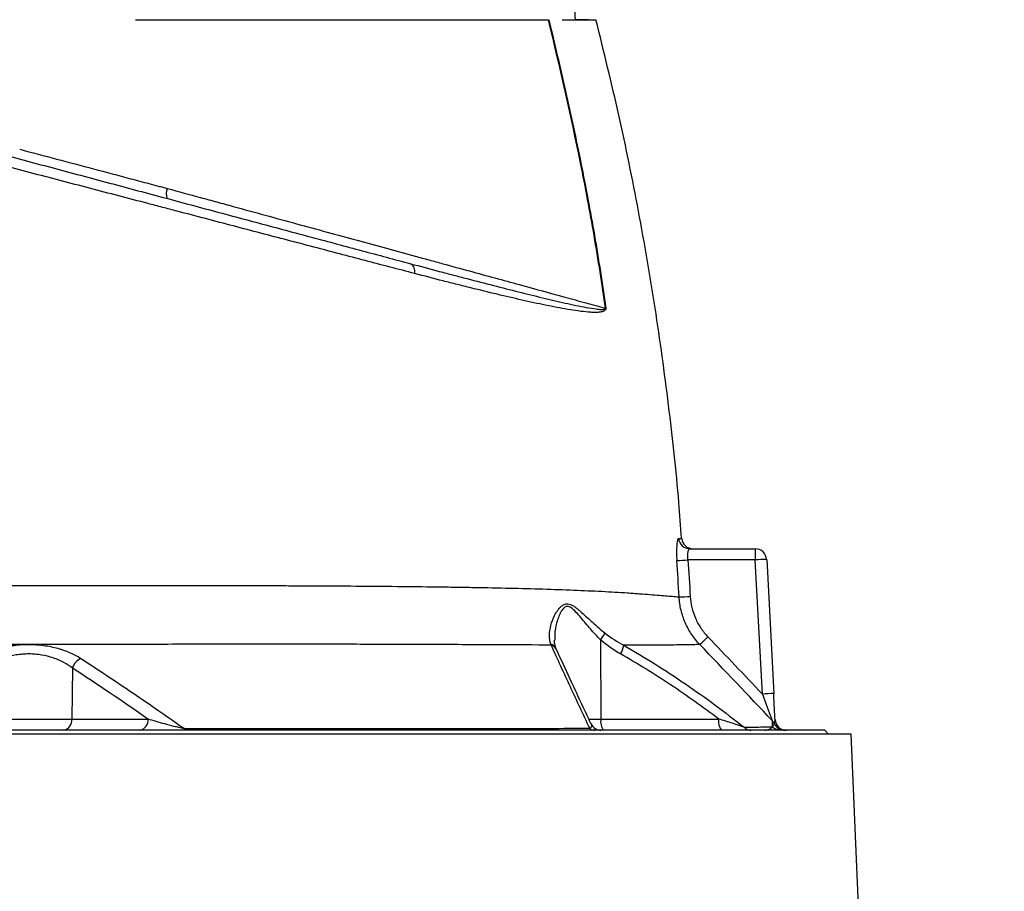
# Model space of a CAD drawing. Header units: millimetres. Extents: x 662 to 1402, y 655 to 2770.
# Tile 12 of 13: x 1100 to 1360, y 2241 to 2472. Entities that reach past the tile are written whole.
import ezdxf

# ---------------------------------------------------------------- set-up
doc = ezdxf.new("R2010")
doc.units = ezdxf.units.MM

msp = doc.modelspace()

# ---------------------------------------------------------------- linework, layer by layer
at = {"color": 7, "linetype": 'Continuous', "lineweight": 25}
for p, q in [((1277.17, 2331.99), (1294.49, 2331.99)), ((1294.49, 2331.99), (1294.49, 2329.04)), ((1294.49, 2329.04), (1276.67, 2329.04)), ((1296.35, 2293.56), (1294.49, 2329.04)), ((1297.49, 2329.15), (1299.35, 2293.66)), ((1253.54, 2307.91), (1253.63, 2286.94)), ((1113.85, 2300.44), (1113.69, 2286.94)), ((1090.99, 2286.94), (1113.69, 2286.94)), ((1113.69, 2286.94), (1133.84, 2286.94)), ((1253.63, 2286.94), (1284.8, 2286.94)), ((1312.84, 2283.99), (891.84, 2283.99)), ((1313.84, 2282.99), (1312.84, 2283.99)), ((1319.84, 2282.99), (884.83, 2282.99)), ((1360.34, 1320.99), (1319.84, 2282.99))]:
    msp.add_line(p, q, dxfattribs=at)
at = {"color": 8, "linetype": 'Continuous', "lineweight": 25}
msp.add_line((1250.36, 2286.94), (1253.63, 2286.94), dxfattribs=at)
at = {"color": 7, "linetype": 'Continuous', "lineweight": 25, "flags": 128}
msp.add_lwpolyline([(1143.8, 2283.99), (1143.75, 2284), (1143.71, 2284.02), (1143.67, 2284.05), (1143.63, 2284.1), (1143.59, 2284.16), (1143.55, 2284.23), (1143.52, 2284.31), (1143.48, 2284.41)], dxfattribs=at)
at = {"color": 7, "linetype": 'Continuous', "lineweight": 25}
for centre, radius, start, end in [((1142.57, 2425.79), 3.89, 156.8322, 196.306), ((1202.17, 2405.47), 2.26, 343.6903, 60.3774), ((1255.8, 2384.19), 11.51, 94.3944, 94.8726), ((1277.18, 2334.98), 2.99, 184.1611, 269.7904), ((1278.03, 2334.99), 3, 184.385, 269.5595), ((1294.49, 2328.99), 3, 3, 90), ((1271.86, 2391.24), 62.38, 271.7129, 274.42), ((1297.49, 2286.12), 43.03, 90.0042, 93.997), ((1273.2, 2381.61), 62.35, 271.0321, 273.7409), ((1247.7, 2312.95), 7.72, 319.1807, 335.2748), ((1229.26, 2362.72), 75.49, 312.0371, 314.2712), ((1253.74, 2307.29), 5.99, 328.6391, 352.0229), ((1117.82, 2299.18), 4.16, 114.3492, 162.3403), ((1299.35, 2250.64), 43.03, 90.0042, 93.997), ((1111.05, 2286.6), 2.66, 281.2255, 7.3001), ((1131.2, 2286.6), 2.66, 281.2255, 7.3001), ((1257.05, 2286.26), 3.48, 168.8058, 220.7047), ((1288.22, 2286.26), 3.48, 168.8058, 220.7047), ((1302.7, 2286.99), 3, 183, 270), ((1251.98, 2285.85), 1.86, 226.2499, 268.9056), ((1253.74, 2286.99), 3, 204.8653, 269.9998), ((1293.44, 2286.76), 2.77, 225.6315, 269.7583), ((1296.85, 2284.4), 2.98, 25.894, 43.8328), ((1301.18, 2286.94), 2.95, 223.5048, 269.9325), ((1302.23, 2286.99), 3, 205.521, 269.9833)]:
    msp.add_arc(centre, radius, start, end, dxfattribs=at)
at = {"color": 8, "linetype": 'Continuous', "lineweight": 25}
for centre, radius, start, end in [((1239.8, 2304.56), 2.25, 25.0271, 74.0377), ((1239.87, 2304.33), 2.27, 25.5986, 74.2641)]:
    msp.add_arc(centre, radius, start, end, dxfattribs=at)
at = {"color": 7, "linetype": 'Continuous', "lineweight": 25}
for points, knots in [([(1246.92, 2471.99), (1246.77, 2474.54), (1246.61, 2477.08), (1246.25, 2482.17), (1246.04, 2484.72), (1245.68, 2488.53), (1245.55, 2489.8), (1245.27, 2492.33), (1245.11, 2493.6), (1244.84, 2495.49), (1244.74, 2496.12), (1244.52, 2497.38), (1244.4, 2498.01), (1244.2, 2498.94), (1244.13, 2499.25), (1243.97, 2499.87), (1243.88, 2500.17), (1243.68, 2500.78), (1243.56, 2501.08), (1243.34, 2501.5), (1243.26, 2501.64), (1243.1, 2501.82), (1243.04, 2501.88), (1242.91, 2501.96), (1242.83, 2501.99), (1242.75, 2501.99)], [0, 0, 0, 0, 0.25, 0.25, 0.5, 0.5, 0.625, 0.625, 0.75, 0.75, 0.8125, 0.8125, 0.875, 0.875, 0.90625, 0.90625, 0.9375, 0.9375, 0.96875, 0.96875, 0.984375, 0.984375, 0.992187, 0.992187, 1, 1, 1, 1]), ([(1130.55, 2471.99), (1130.97, 2471.99), (1131.83, 2471.99), (1133.11, 2471.99), (1134.38, 2471.99), (1135.66, 2471.99), (1136.93, 2471.99), (1138.2, 2471.99), (1139.47, 2471.99), (1140.74, 2471.99), (1142, 2471.99), (1143.26, 2471.99), (1144.52, 2471.99), (1145.78, 2471.99), (1149.34, 2471.99), (1155.15, 2471.99), (1163.1, 2471.99), (1170.89, 2471.99), (1178.5, 2471.99), (1185.91, 2471.99), (1193.08, 2471.99), (1200, 2471.99), (1206.66, 2471.99), (1213.02, 2471.99), (1219.07, 2471.99), (1224.79, 2471.99), (1228.89, 2471.99), (1231.58, 2471.99), (1233.03, 2471.99), (1234.43, 2471.99), (1235.81, 2471.99), (1237.16, 2471.99), (1238.48, 2471.99), (1239.33, 2471.99), (1239.75, 2471.99)], [0, 0, 0, 0, 0.009539, 0.019075, 0.02861, 0.038144, 0.047677, 0.057211, 0.066746, 0.076283, 0.085822, 0.095364, 0.104909, 0.114459, 0.124013, 0.186218, 0.248355, 0.310652, 0.373016, 0.435522, 0.497964, 0.560535, 0.623167, 0.685915, 0.748593, 0.811367, 0.874209, 0.892205, 0.910185, 0.928154, 0.946115, 0.964074, 0.982034, 1, 1, 1, 1]), ([(1254.83, 2395.65), (1253.94, 2402.08), (1252.95, 2408.48), (1250.75, 2421.27), (1249.55, 2427.65), (1245.7, 2446.73), (1242.81, 2459.38), (1239.75, 2471.99)], [0, 0, 0, 0, 0.25, 0.25, 0.5, 0.5, 1, 1, 1, 1]), ([(1239.86, 2471.99), (1241.39, 2465.69), (1242.87, 2459.37), (1245.72, 2446.71), (1247.08, 2440.37), (1249.65, 2427.65), (1250.85, 2421.28), (1253.04, 2408.49), (1254.04, 2402.08), (1254.92, 2395.66)], [0, 0, 0, 0, 0.25, 0.25, 0.5, 0.5, 0.75, 0.75, 1, 1, 1, 1]), ([(1243.36, 2471.99), (1243.5, 2471.99), (1243.76, 2471.99), (1244.15, 2471.99), (1244.53, 2471.99), (1244.9, 2471.99), (1245.27, 2471.99), (1245.62, 2471.99), (1245.97, 2471.99), (1246.3, 2471.99), (1246.63, 2471.99), (1246.95, 2471.99), (1247.72, 2471.99), (1248.85, 2471.99), (1250.12, 2471.99), (1251.11, 2471.99), (1251.66, 2471.99), (1251.95, 2471.99), (1252.09, 2471.99), (1252.2, 2471.99), (1252.28, 2471.99), (1252.33, 2471.99), (1252.33, 2471.99), (1252.34, 2471.99)], [0, 0, 0, 0, 0.022744, 0.045479, 0.068206, 0.090929, 0.113648, 0.136366, 0.159086, 0.181808, 0.204536, 0.22727, 0.250014, 0.374995, 0.500001, 0.624982, 0.749988, 0.791671, 0.833331, 0.874981, 0.916635, 0.958303, 1, 1, 1, 1]), ([(1250.33, 2471.99), (1250.23, 2471.99), (1250.07, 2471.99), (1249.77, 2471.99), (1249.66, 2471.99), (1249.41, 2471.99), (1249.28, 2471.99), (1248.84, 2471.99), (1248.51, 2471.99), (1247.77, 2471.99), (1247.36, 2471.99), (1246.92, 2471.99)], [0, 0, 0, 0, 0.25, 0.25, 0.375, 0.375, 0.5, 0.5, 0.75, 0.75, 1, 1, 1, 1]), ([(1274.95, 2334.75), (1274.73, 2337.91), (1273.92, 2349.7), (1271.64, 2370.05), (1268.13, 2395.75), (1263.72, 2421.33), (1258.55, 2446.78), (1254.41, 2463.58), (1252.34, 2471.99)], [0, 0, 0, 0, 0.068231, 0.25452, 0.440793, 0.627098, 0.813484, 1, 1, 1, 1]), ([(1088.19, 2438.27), (1089.48, 2437.93), (1090.76, 2437.58), (1093.33, 2436.89), (1094.62, 2436.55), (1098.47, 2435.51), (1101.04, 2434.83), (1108.71, 2432.77), (1113.81, 2431.41), (1123.95, 2428.69), (1129, 2427.33), (1136.54, 2425.31), (1139.05, 2424.64), (1144.05, 2423.3), (1146.52, 2422.64), (1153.84, 2420.68), (1158.61, 2419.4), (1167.98, 2416.89), (1172.59, 2415.65), (1181.64, 2413.23), (1186.09, 2412.04), (1194.82, 2409.7), (1199.1, 2408.55), (1203.29, 2407.43)], [0, 0, 0, 0, 0.03125, 0.03125, 0.0625, 0.0625, 0.125, 0.125, 0.25, 0.25, 0.375, 0.375, 0.4375, 0.4375, 0.5, 0.5, 0.625, 0.625, 0.75, 0.75, 0.875, 0.875, 1, 1, 1, 1]), ([(1099.91, 2437.7), (1106.43, 2435.98), (1112.94, 2434.25), (1122.71, 2431.66), (1125.97, 2430.79), (1130.85, 2429.49), (1133.3, 2428.84), (1136.15, 2428.08), (1137.37, 2427.76), (1138.18, 2427.54), (1138.59, 2427.43), (1138.99, 2427.32)], [0, 0, 0, 0, 0.5, 0.5, 0.75, 0.75, 0.875, 0.9375, 0.96875, 0.96875, 1, 1, 1, 1]), ([(1204.34, 2404.84), (1200.07, 2405.95), (1195.72, 2407.09), (1186.85, 2409.42), (1182.33, 2410.61), (1173.12, 2413.03), (1168.43, 2414.26), (1158.89, 2416.76), (1154.04, 2418.04), (1146.59, 2420), (1144.08, 2420.66), (1140.26, 2421.66), (1138.98, 2422), (1136.42, 2422.67), (1135.14, 2423.01), (1128.71, 2424.69), (1123.55, 2426.05), (1113.19, 2428.76), (1108, 2430.13), (1100.17, 2432.18), (1097.56, 2432.86), (1093.64, 2433.89), (1092.33, 2434.24), (1089.71, 2434.92), (1088.41, 2435.27), (1087.1, 2435.61)], [0, 0, 0, 0, 0.125, 0.125, 0.25, 0.25, 0.375, 0.375, 0.5, 0.5, 0.5625, 0.5625, 0.59375, 0.59375, 0.625, 0.625, 0.75, 0.75, 0.875, 0.875, 0.9375, 0.9375, 0.96875, 0.96875, 1, 1, 1, 1]), ([(1138.99, 2427.32), (1141.92, 2426.52), (1144.84, 2425.73), (1149.19, 2424.54), (1150.64, 2424.15), (1153.51, 2423.36), (1154.95, 2422.97), (1162.07, 2421.03), (1167.64, 2419.51), (1178.57, 2416.52), (1183.91, 2415.06), (1194.37, 2412.21), (1199.49, 2410.81), (1205.73, 2409.1), (1206.97, 2408.76), (1209.42, 2408.1), (1210.63, 2407.76), (1214.22, 2406.78), (1216.57, 2406.14), (1223.47, 2404.25), (1227.86, 2403.05), (1236.26, 2400.75), (1240.27, 2399.65), (1245.02, 2398.35), (1245.96, 2398.09), (1247.81, 2397.58), (1248.72, 2397.33), (1251.41, 2396.59), (1253.15, 2396.11), (1254.83, 2395.65)], [0, 0, 0, 0, 0.0625, 0.0625, 0.09375, 0.09375, 0.125, 0.125, 0.25, 0.25, 0.375, 0.375, 0.5, 0.5, 0.53125, 0.53125, 0.5625, 0.5625, 0.625, 0.625, 0.75, 0.75, 0.875, 0.875, 0.90625, 0.90625, 0.9375, 0.9375, 1, 1, 1, 1]), ([(1203.29, 2407.43), (1205.87, 2406.74), (1208.41, 2406.06), (1212.15, 2405.07), (1213.38, 2404.75), (1215.83, 2404.11), (1217.03, 2403.79), (1223, 2402.23), (1227.55, 2401.06), (1234.04, 2399.44), (1236.15, 2398.92), (1240.25, 2397.93), (1242.24, 2397.46), (1245.14, 2396.81), (1246.09, 2396.6), (1247.96, 2396.21), (1248.88, 2396.03), (1250.68, 2395.7), (1251.56, 2395.55), (1252.85, 2395.4), (1253.27, 2395.35), (1253.9, 2395.33), (1254.1, 2395.33), (1254.41, 2395.36), (1254.51, 2395.37), (1254.65, 2395.41), (1254.7, 2395.43), (1254.77, 2395.48), (1254.79, 2395.5), (1254.82, 2395.54), (1254.82, 2395.56), (1254.83, 2395.6), (1254.83, 2395.63), (1254.83, 2395.65)], [0, 0, 0, 0, 0.125, 0.125, 0.1875, 0.1875, 0.25, 0.25, 0.5, 0.5, 0.625, 0.625, 0.75, 0.75, 0.8125, 0.8125, 0.875, 0.875, 0.9375, 0.9375, 0.96875, 0.96875, 0.984375, 0.984375, 0.992187, 0.992187, 0.996094, 0.996094, 0.998047, 0.998047, 0.999023, 0.999023, 1, 1, 1, 1]), ([(1254.92, 2395.66), (1254.93, 2395.61), (1254.93, 2395.56), (1254.92, 2395.46), (1254.92, 2395.42), (1254.88, 2395.3), (1254.85, 2395.24), (1254.74, 2395.09), (1254.66, 2395.02), (1254.48, 2394.91), (1254.39, 2394.86), (1254.2, 2394.79), (1254.11, 2394.76), (1253.82, 2394.68), (1253.62, 2394.64), (1253.22, 2394.59), (1253.02, 2394.57), (1252.41, 2394.53), (1252, 2394.53), (1251.16, 2394.56), (1250.73, 2394.58), (1249.43, 2394.68), (1248.54, 2394.79), (1246.72, 2395.04), (1245.8, 2395.18), (1242.96, 2395.66), (1241.01, 2396.04), (1236.98, 2396.87), (1234.9, 2397.33), (1228.48, 2398.78), (1223.97, 2399.86), (1218.03, 2401.33), (1216.83, 2401.63), (1214.4, 2402.24), (1213.17, 2402.55), (1209.44, 2403.51), (1206.91, 2404.16), (1204.34, 2404.84)], [0, 0, 0, 0, 0.001953, 0.001953, 0.003906, 0.003906, 0.007812, 0.007812, 0.015625, 0.015625, 0.023437, 0.023437, 0.03125, 0.03125, 0.046875, 0.046875, 0.0625, 0.0625, 0.09375, 0.09375, 0.125, 0.125, 0.1875, 0.1875, 0.25, 0.25, 0.375, 0.375, 0.5, 0.5, 0.75, 0.75, 0.8125, 0.8125, 0.875, 0.875, 1, 1, 1, 1]), ([(1274.2, 2334.76), (1274.15, 2334.76), (1274.11, 2334.72), (1274.01, 2334.57), (1273.97, 2334.46), (1273.91, 2334.23), (1273.89, 2334.15), (1273.85, 2333.97), (1273.83, 2333.87), (1273.78, 2333.54), (1273.75, 2333.3), (1273.7, 2332.76), (1273.68, 2332.45), (1273.66, 2331.82), (1273.65, 2331.48), (1273.65, 2330.95), (1273.65, 2330.76), (1273.66, 2330.4), (1273.66, 2330.21), (1273.68, 2329.65), (1273.7, 2329.27), (1273.73, 2328.89)], [0, 0, 0, 0, 0.125, 0.125, 0.25, 0.25, 0.3125, 0.3125, 0.375, 0.375, 0.5, 0.5, 0.625, 0.625, 0.75, 0.75, 0.8125, 0.8125, 0.875, 0.875, 1, 1, 1, 1]), ([(1276.67, 2329.04), (1276.64, 2329.24), (1276.63, 2329.43), (1276.6, 2329.82), (1276.59, 2330.01), (1276.6, 2330.37), (1276.61, 2330.54), (1276.64, 2330.86), (1276.66, 2331.01), (1276.71, 2331.28), (1276.74, 2331.4), (1276.81, 2331.61), (1276.85, 2331.7), (1276.93, 2331.85), (1276.98, 2331.9), (1277.07, 2331.97), (1277.12, 2331.99), (1277.17, 2331.99)], [0, 0, 0, 0, 0.125, 0.125, 0.25, 0.25, 0.375, 0.375, 0.5, 0.5, 0.625, 0.625, 0.75, 0.75, 0.875, 0.875, 1, 1, 1, 1]), ([(960.65, 2322.6), (962.38, 2322.59), (964.26, 2322.58), (968.35, 2322.55), (970.55, 2322.54), (974.09, 2322.52), (975.31, 2322.52), (977.83, 2322.51), (979.13, 2322.5), (983.15, 2322.48), (985.95, 2322.47), (994.72, 2322.44), (1001.04, 2322.42), (1009.53, 2322.4), (1011.26, 2322.39), (1014.78, 2322.38), (1016.57, 2322.38), (1022.02, 2322.37), (1025.73, 2322.36), (1037.06, 2322.34), (1044.89, 2322.33), (1057.05, 2322.32), (1061.17, 2322.32), (1067.47, 2322.32), (1069.57, 2322.32), (1073.78, 2322.31), (1075.89, 2322.31), (1086.46, 2322.31), (1094.96, 2322.31), (1107.78, 2322.31), (1112.07, 2322.31), (1117.44, 2322.31), (1118.52, 2322.31), (1120.66, 2322.3), (1121.73, 2322.3), (1124.93, 2322.3), (1127.05, 2322.3), (1133.37, 2322.3), (1137.53, 2322.29), (1143.7, 2322.29), (1145.75, 2322.28), (1149.82, 2322.27), (1151.85, 2322.27), (1157.9, 2322.27), (1161.9, 2322.26), (1167.85, 2322.25), (1169.82, 2322.24), (1173.72, 2322.23), (1175.65, 2322.22), (1185.23, 2322.17), (1192.62, 2322.12), (1203.27, 2322.02), (1206.75, 2321.98), (1211.86, 2321.91), (1213.54, 2321.89), (1216.88, 2321.84), (1218.52, 2321.81), (1226.61, 2321.67), (1232.66, 2321.53), (1243.9, 2321.19), (1249.1, 2320.98), (1256.24, 2320.62), (1258.51, 2320.49), (1261.21, 2320.31), (1261.74, 2320.27), (1262.79, 2320.2), (1263.3, 2320.16), (1264.81, 2320.04), (1265.75, 2319.97), (1268.39, 2319.76), (1269.92, 2319.64), (1271.85, 2319.48), (1272.43, 2319.43), (1273.21, 2319.36), (1273.46, 2319.34), (1273.92, 2319.3), (1274.13, 2319.29), (1274.33, 2319.27)], [0, 0, 0, 0, 0.03125, 0.03125, 0.0625, 0.0625, 0.078125, 0.078125, 0.09375, 0.09375, 0.125, 0.125, 0.1875, 0.1875, 0.203125, 0.203125, 0.21875, 0.21875, 0.25, 0.25, 0.3125, 0.3125, 0.34375, 0.34375, 0.359375, 0.359375, 0.375, 0.375, 0.4375, 0.4375, 0.46875, 0.46875, 0.476563, 0.476563, 0.484375, 0.484375, 0.5, 0.5, 0.53125, 0.53125, 0.546875, 0.546875, 0.5625, 0.5625, 0.59375, 0.59375, 0.609375, 0.609375, 0.625, 0.625, 0.6875, 0.6875, 0.71875, 0.71875, 0.734375, 0.734375, 0.75, 0.75, 0.8125, 0.8125, 0.875, 0.875, 0.90625, 0.90625, 0.914063, 0.914063, 0.921875, 0.921875, 0.9375, 0.9375, 0.96875, 0.96875, 0.984375, 0.984375, 0.992188, 0.992188, 1, 1, 1, 1]), ([(1279.81, 2306.65), (1279, 2307.51), (1278.27, 2308.42), (1277.3, 2309.87), (1277, 2310.37), (1276.44, 2311.39), (1276.18, 2311.92), (1275.48, 2313.54), (1275.11, 2314.65), (1274.7, 2316.35), (1274.59, 2316.93), (1274.42, 2318.09), (1274.36, 2318.68), (1274.33, 2319.27)], [0, 0, 0, 0, 0.25, 0.25, 0.375, 0.375, 0.5, 0.5, 0.75, 0.75, 0.875, 0.875, 1, 1, 1, 1]), ([(1277.27, 2319.39), (1277.33, 2318.39), (1277.47, 2317.4), (1277.93, 2315.48), (1278.25, 2314.53), (1278.85, 2313.15), (1279.08, 2312.7), (1279.55, 2311.83), (1279.81, 2311.41), (1280.64, 2310.17), (1281.26, 2309.39), (1281.96, 2308.67)], [0, 0, 0, 0, 0.25, 0.25, 0.5, 0.5, 0.625, 0.625, 0.75, 0.75, 1, 1, 1, 1]), ([(1240.42, 2306.72), (1240.15, 2307.48), (1240.05, 2308.28), (1240.07, 2309.95), (1240.19, 2310.82), (1240.65, 2312.6), (1240.98, 2313.49), (1241.62, 2314.78), (1241.86, 2315.2), (1242.26, 2315.79), (1242.41, 2315.99), (1242.71, 2316.35), (1242.87, 2316.53), (1243.22, 2316.85), (1243.4, 2317), (1243.79, 2317.24), (1244, 2317.33), (1244.33, 2317.41), (1244.44, 2317.43), (1244.67, 2317.45), (1244.79, 2317.44), (1245.15, 2317.41), (1245.39, 2317.34), (1245.87, 2317.15), (1246.12, 2317.02), (1246.6, 2316.72), (1246.84, 2316.55), (1247.32, 2316.19), (1247.56, 2315.99), (1248.04, 2315.59), (1248.28, 2315.38), (1249, 2314.74), (1249.49, 2314.3), (1250.47, 2313.4), (1250.97, 2312.94), (1252.51, 2311.56), (1253.58, 2310.63), (1254.71, 2309.72)], [0, 0, 0, 0, 0.125, 0.125, 0.25, 0.25, 0.375, 0.375, 0.4375, 0.4375, 0.46875, 0.46875, 0.5, 0.5, 0.53125, 0.53125, 0.5625, 0.5625, 0.578125, 0.578125, 0.59375, 0.59375, 0.625, 0.625, 0.65625, 0.65625, 0.6875, 0.6875, 0.71875, 0.71875, 0.75, 0.75, 0.8125, 0.8125, 0.875, 0.875, 1, 1, 1, 1]), ([(1241.84, 2305.51), (1241.73, 2305.81), (1241.49, 2306.46), (1241.35, 2307.29), (1241.38, 2307.82), (1241.38, 2307.86)], [0, 0, 0, 0, 0.443555, 0.959351, 1, 1, 1, 1]), ([(1240.49, 2306.52), (1236.07, 2306.54), (1231.39, 2306.57), (1223.98, 2306.6), (1221.44, 2306.61), (1216.27, 2306.63), (1213.64, 2306.64), (1205.62, 2306.67), (1200.09, 2306.69), (1188.69, 2306.72), (1182.81, 2306.73), (1175.25, 2306.73), (1173.72, 2306.73), (1170.65, 2306.74), (1169.11, 2306.74), (1164.47, 2306.74), (1161.36, 2306.74), (1155.08, 2306.73), (1151.92, 2306.73), (1145.55, 2306.72), (1142.35, 2306.72), (1135.88, 2306.71), (1132.61, 2306.71), (1126.03, 2306.7), (1122.71, 2306.7), (1116.01, 2306.7), (1112.67, 2306.7), (1105.99, 2306.7), (1102.66, 2306.7), (1092.69, 2306.7), (1086.07, 2306.7), (1076.19, 2306.7), (1072.9, 2306.7), (1067.98, 2306.7), (1066.34, 2306.7), (1063.06, 2306.7), (1061.43, 2306.7), (1053.33, 2306.69), (1047.01, 2306.69), (1034.69, 2306.68), (1028.69, 2306.67), (1019.92, 2306.66), (1017.04, 2306.65), (1012.78, 2306.64), (1011.37, 2306.64), (1008.59, 2306.63), (1007.22, 2306.63), (1000.45, 2306.61), (995.3, 2306.6), (985.55, 2306.57), (980.94, 2306.55), (975.53, 2306.53), (974.47, 2306.53), (972.38, 2306.52), (971.35, 2306.51), (968.34, 2306.5), (966.43, 2306.49), (964.6, 2306.48)], [0, 0, 0, 0, 0.0625, 0.0625, 0.09375, 0.09375, 0.125, 0.125, 0.1875, 0.1875, 0.25, 0.25, 0.265625, 0.265625, 0.28125, 0.28125, 0.3125, 0.3125, 0.34375, 0.34375, 0.375, 0.375, 0.40625, 0.40625, 0.4375, 0.4375, 0.46875, 0.46875, 0.5, 0.5, 0.5625, 0.5625, 0.59375, 0.59375, 0.609375, 0.609375, 0.625, 0.625, 0.6875, 0.6875, 0.75, 0.75, 0.78125, 0.78125, 0.796875, 0.796875, 0.8125, 0.8125, 0.875, 0.875, 0.9375, 0.9375, 0.953125, 0.953125, 0.96875, 0.96875, 1, 1, 1, 1]), ([(1088.57, 2302.98), (1089, 2303.25), (1089.45, 2303.52), (1090.4, 2304.02), (1090.89, 2304.26), (1091.92, 2304.72), (1092.45, 2304.93), (1093.28, 2305.23), (1093.56, 2305.32), (1094.14, 2305.5), (1094.43, 2305.59), (1095.91, 2306), (1097.15, 2306.26), (1099.08, 2306.52), (1099.74, 2306.59), (1101.05, 2306.68), (1102.36, 2306.72), (1103.68, 2306.67), (1104.99, 2306.58), (1105.65, 2306.51), (1107.58, 2306.25), (1108.8, 2305.99), (1110.27, 2305.58), (1110.56, 2305.49), (1111.13, 2305.31), (1111.42, 2305.21), (1112.25, 2304.92), (1112.78, 2304.7), (1114.31, 2304.02), (1115.25, 2303.52), (1116.1, 2302.97)], [0, 0, 0, 0, 0.0625, 0.0625, 0.125, 0.125, 0.1875, 0.1875, 0.21875, 0.21875, 0.25, 0.25, 0.375, 0.375, 0.4375, 0.4375, 0.5, 0.5625, 0.5625, 0.625, 0.625, 0.75, 0.75, 0.78125, 0.78125, 0.8125, 0.8125, 0.875, 0.875, 1, 1, 1, 1]), ([(1250.69, 2284.51), (1248.99, 2288.15), (1247.28, 2291.79), (1243.88, 2299.12), (1242.18, 2302.8), (1240.49, 2306.52)], [0, 0, 0, 0, 0.5, 0.5, 1, 1, 1, 1]), ([(1241.92, 2305.32), (1241.9, 2305.36), (1241.88, 2305.42), (1241.85, 2305.49), (1241.84, 2305.51)], [0, 0, 0, 0, 0.700529, 1, 1, 1, 1]), ([(1251.01, 2285.73), (1249.18, 2289.63), (1246.14, 2296.09), (1243.12, 2302.7), (1241.93, 2305.32)], [0, 0, 0, 0, 0.603129, 1, 1, 1, 1]), ([(1279.81, 2306.65), (1279.62, 2306.65), (1279.42, 2306.64), (1278.99, 2306.64), (1278.75, 2306.63), (1278.01, 2306.62), (1277.45, 2306.6), (1275.59, 2306.57), (1274.11, 2306.55), (1271.53, 2306.52), (1270.61, 2306.51), (1269.15, 2306.49), (1268.64, 2306.49), (1267.61, 2306.48), (1267.09, 2306.48), (1264.42, 2306.47), (1262.13, 2306.46), (1259.67, 2306.46)], [0, 0, 0, 0, 0.0625, 0.0625, 0.125, 0.125, 0.25, 0.25, 0.5, 0.5, 0.625, 0.625, 0.6875, 0.6875, 0.75, 0.75, 1, 1, 1, 1]), ([(1259.67, 2306.46), (1262.46, 2304.88), (1265.21, 2303.23), (1270.65, 2299.82), (1273.33, 2298.06), (1281.29, 2292.62), (1286.46, 2288.79), (1291.5, 2284.78)], [0, 0, 0, 0, 0.25, 0.25, 0.5, 0.5, 1, 1, 1, 1]), ([(1113.85, 2300.44), (1113.16, 2300.98), (1112.39, 2301.48), (1111.13, 2302.15), (1110.69, 2302.36), (1109.77, 2302.76), (1109.28, 2302.95), (1107.81, 2303.45), (1106.78, 2303.71), (1105.16, 2303.98), (1104.6, 2304.05), (1103.48, 2304.14), (1102.36, 2304.19), (1101.25, 2304.15), (1100.13, 2304.06), (1099.57, 2303.99), (1097.93, 2303.72), (1096.9, 2303.46), (1095.41, 2302.96), (1094.93, 2302.77), (1094.01, 2302.38), (1093.57, 2302.16), (1092.3, 2301.49), (1091.52, 2300.99), (1090.82, 2300.45)], [0, 0, 0, 0, 0.125, 0.125, 0.1875, 0.1875, 0.25, 0.25, 0.375, 0.375, 0.4375, 0.4375, 0.5, 0.5625, 0.5625, 0.625, 0.625, 0.75, 0.75, 0.8125, 0.8125, 0.875, 0.875, 1, 1, 1, 1]), ([(1116.1, 2302.97), (1120.71, 2300), (1125.29, 2296.95), (1134.41, 2290.75), (1138.95, 2287.6), (1143.48, 2284.41)], [0, 0, 0, 0, 0.5, 0.5, 1, 1, 1, 1]), ([(1284.8, 2286.94), (1280.65, 2290.08), (1276.42, 2293.11), (1267.77, 2298.87), (1263.35, 2301.6), (1258.85, 2304.18)], [0, 0, 0, 0, 0.5, 0.5, 1, 1, 1, 1]), ([(1296.35, 2293.56), (1296.6, 2292.89), (1296.84, 2292.23), (1297.21, 2291.25), (1297.33, 2290.92), (1297.57, 2290.27), (1297.69, 2289.95), (1297.93, 2289.31), (1298.05, 2288.99), (1298.28, 2288.37), (1298.39, 2288.07), (1298.56, 2287.63), (1298.61, 2287.49), (1298.71, 2287.22), (1298.76, 2287.09), (1298.85, 2286.85), (1298.89, 2286.74), (1298.96, 2286.56), (1298.99, 2286.49), (1299, 2286.46)], [0, 0, 0, 0, 0.25, 0.25, 0.375, 0.375, 0.5, 0.5, 0.625, 0.625, 0.75, 0.75, 0.8125, 0.8125, 0.875, 0.875, 0.9375, 0.9375, 1, 1, 1, 1]), ([(1299.7, 2286.83), (1299.68, 2287.32), (1299.65, 2287.85), (1299.59, 2288.94), (1299.56, 2289.52), (1299.5, 2290.68), (1299.47, 2291.26), (1299.41, 2292.45), (1299.38, 2293.05), (1299.35, 2293.66)], [0, 0, 0, 0, 0.25, 0.25, 0.5, 0.5, 0.75, 0.75, 1, 1, 1, 1]), ([(1143.48, 2284.41), (1143.23, 2284.45), (1142.98, 2284.5), (1142.51, 2284.59), (1142.28, 2284.64), (1141.59, 2284.79), (1141.15, 2284.9), (1139.87, 2285.22), (1139.06, 2285.43), (1137.49, 2285.86), (1136.73, 2286.08), (1135.25, 2286.51), (1134.54, 2286.72), (1133.84, 2286.94)], [0, 0, 0, 0, 0.0625, 0.0625, 0.125, 0.125, 0.25, 0.25, 0.5, 0.5, 0.75, 0.75, 1, 1, 1, 1]), ([(1291.5, 2284.78), (1291.33, 2284.85), (1291.11, 2284.93), (1290.64, 2285.1), (1290.38, 2285.19), (1289.59, 2285.45), (1289.02, 2285.64), (1287.86, 2286.01), (1287.26, 2286.19), (1286.05, 2286.57), (1285.43, 2286.75), (1284.8, 2286.94)], [0, 0, 0, 0, 0.125, 0.125, 0.25, 0.25, 0.5, 0.5, 0.75, 0.75, 1, 1, 1, 1]), ([(1299.53, 2285.7), (1299.53, 2285.72), (1299.54, 2285.79), (1299.57, 2285.96), (1299.59, 2286.06), (1299.64, 2286.28), (1299.66, 2286.39), (1299.7, 2286.62), (1299.71, 2286.73), (1299.7, 2286.83)], [0, 0, 0, 0, 0.25, 0.25, 0.5, 0.5, 0.75, 0.75, 1, 1, 1, 1]), ([(1143.48, 2284.41), (1146.06, 2284.41), (1148.62, 2284.41), (1153.73, 2284.41), (1156.27, 2284.41), (1163.83, 2284.41), (1168.79, 2284.41), (1183.43, 2284.41), (1192.88, 2284.42), (1211.13, 2284.43), (1219.75, 2284.44), (1231.94, 2284.46), (1235.88, 2284.47), (1243.51, 2284.49), (1247.18, 2284.5), (1250.69, 2284.51)], [0, 0, 0, 0, 0.0625, 0.0625, 0.125, 0.125, 0.25, 0.25, 0.5, 0.5, 0.75, 0.75, 0.875, 0.875, 1, 1, 1, 1]), ([(1291.5, 2284.78), (1292.35, 2284.79), (1293.13, 2284.81), (1294.6, 2284.83), (1295.29, 2284.84), (1297.17, 2284.87), (1298.21, 2284.89), (1299.04, 2284.91)], [0, 0, 0, 0, 0.25, 0.25, 0.5, 0.5, 1, 1, 1, 1]), ([(1297.01, 2283.99), (1297.43, 2283.99), (1297.82, 2284.09), (1298.5, 2284.4), (1298.79, 2284.62), (1299.04, 2284.91)], [0, 0, 0, 0, 0.5, 0.5, 1, 1, 1, 1]), ([(1299.04, 2284.91), (1299.18, 2285.06), (1299.28, 2285.21), (1299.43, 2285.47), (1299.49, 2285.59), (1299.53, 2285.7)], [0, 0, 0, 0, 0.5, 0.5, 1, 1, 1, 1])]:
    msp.add_open_spline(points, degree=3, knots=knots, dxfattribs=at)
at = {"color": 8, "linetype": 'Continuous', "lineweight": 25}
for points, knots in [([(1274.2, 2334.76), (1274.45, 2334.76), (1274.94, 2334.76), (1275.01, 2334.76), (1275.04, 2334.76)], [0, 0, 0, 0, 0.4991061, 1, 1, 1, 1]), ([(1253.54, 2307.91), (1253.09, 2308.38), (1251.71, 2309.82), (1249.56, 2312.31), (1247.5, 2314.84), (1245.93, 2316.39), (1244.86, 2316.83), (1244.02, 2316.57), (1243.28, 2315.74), (1242.64, 2314.52), (1241.94, 2312.61), (1241.42, 2310.32), (1241.42, 2308.61), (1241.43, 2307.86)], [0, 0, 0, 0, 0.069962, 0.21443, 0.36129, 0.442113, 0.487826, 0.533272, 0.590075, 0.661887, 0.734798, 0.884031, 1, 1, 1, 1]), ([(1250.99, 2285.72), (1251.01, 2285.7), (1251.17, 2285.51), (1251.17, 2285.14), (1251.14, 2284.74), (1250.76, 2284.55), (1250.69, 2284.51)], [0, 0, 0, 0, 0.057513, 0.44119, 0.892049, 1, 1, 1, 1])]:
    msp.add_open_spline(points, degree=3, knots=knots, dxfattribs=at)
at = {"color": 7, "linetype": 'Continuous', "lineweight": 25}
for points in [[(1274.33, 2319.27), (1274.15, 2322.48), (1273.95, 2325.68), (1273.73, 2328.89)], [(1276.67, 2329.04), (1276.89, 2325.83), (1277.09, 2322.61), (1277.27, 2319.39)], [(1258.85, 2304.18), (1256.97, 2305.25), (1255.19, 2306.48), (1253.54, 2307.91)], [(1254.71, 2309.72), (1256.27, 2308.47), (1257.93, 2307.4), (1259.67, 2306.46)], [(1281.96, 2308.67), (1286.77, 2303.65), (1291.57, 2298.61), (1296.35, 2293.56)], [(1240.49, 2306.52), (1240.47, 2306.59), (1240.44, 2306.65), (1240.42, 2306.72)], [(1299, 2286.46), (1292.62, 2293.21), (1286.23, 2299.95), (1279.81, 2306.65)], [(1133.84, 2286.94), (1127.22, 2291.55), (1120.56, 2296.08), (1113.85, 2300.44)], [(1299.04, 2284.91), (1299.03, 2285.52), (1299.01, 2286.04), (1299, 2286.46)]]:
    msp.add_open_spline(points, degree=3, dxfattribs=at)

doc.saveas('drawing.dxf')
